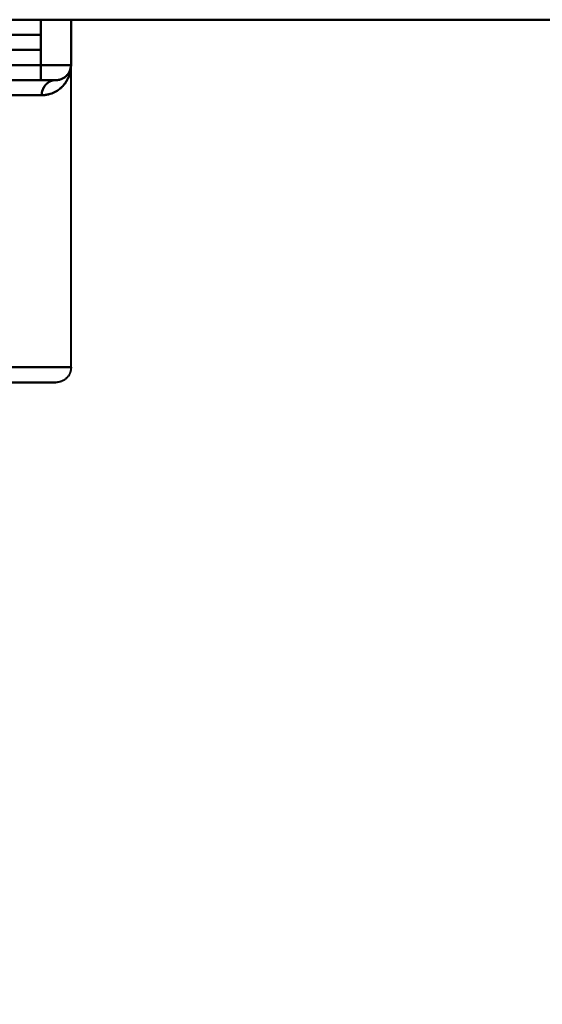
# Model space of a CAD drawing. Header units: millimetres. Extents: x -1483 to 905, y -1392 to 951.
# Tile 67 of 105: x 607 to 642, y -541 to -476. Entities that reach past the tile are written whole.
import ezdxf

# ---------------------------------------------------------------- set-up
doc = ezdxf.new("R2010")
doc.units = ezdxf.units.MM
doc.layers.add('A-GENM', color=13, linetype='Continuous', lineweight=40)
doc.layers.add('G-IMPT', color=8, linetype='Continuous', lineweight=40)

# ---------------------------------------------------------------- blocks, each defined once
blk = doc.blocks.new('Maintenance r21 - Maintenance r21-762144-Niveau de réf_')
at = {"layer": 'A-GENM'}
blk.add_line((740, -476), (-740, -476), dxfattribs=at)
blk = doc.blocks.new('NEXA 2000 CALQUES_dwg-762145-Niveau de réf_')
at = {"layer": 'G-IMPT'}
for p, q in [((-168.4, -443.05), (739.4, -443.05)), ((608.441, -443.05), (610.441, -443.05)), ((608.441, -443.05), (610.441, -443.05)), ((610.441, -443.05), (608.441, -443.05)), ((610.441, -443.05), (608.441, -443.05)), ((610.441, -446.05), (610.441, -443.05)), ((575.441, -444.05), (608.441, -444.05)), ((575.441, -444.05), (608.441, -444.05)), ((608.441, -444.05), (575.441, -444.05)), ((608.441, -444.05), (575.441, -444.05)), ((608.441, -445.05), (608.441, -444.05)), ((608.441, -445.05), (575.441, -445.05)), ((608.441, -445.05), (575.441, -445.05)), ((575.441, -445.05), (608.441, -445.05)), ((575.441, -445.05), (608.441, -445.05)), ((608.441, -447.05), (608.441, -446.05)), ((608.441, -446.05), (610.441, -446.05)), ((608.441, -446.05), (610.441, -446.05)), ((608.441, -447.05), (608.441, -446.05)), ((608.441, -446.05), (608.441, -447.05)), ((608.441, -446.05), (608.441, -447.05)), ((610.441, -446.05), (608.441, -446.05)), ((610.441, -446.05), (608.441, -446.05)), ((610.363, -446.436), (610.441, -446.05)), ((610.441, -466.05), (610.441, -446.05)), ((587.273, -447.05), (608.441, -447.05)), ((587.273, -447.05), (609.441, -447.05)), ((587.273, -447.05), (609.441, -447.05)), ((609.441, -447.05), (587.273, -447.05)), ((609.441, -447.05), (587.273, -447.05)), ((608.441, -447.05), (609.441, -447.05)), ((608.441, -447.05), (609.441, -447.05)), ((609.441, -447.05), (608.441, -447.05)), ((609.441, -447.05), (608.441, -447.05)), ((608.496, -448.05), (586.944, -448.05)), ((586.944, -448.05), (608.496, -448.05)), ((586.944, -448.05), (608.496, -448.05)), ((608.496, -448.05), (586.944, -448.05)), ((575.441, -466.05), (610.441, -466.05)), ((610.441, -466.05), (575.441, -466.05)), ((575.441, -467.05), (609.441, -467.05)), ((609.441, -467.05), (575.441, -467.05))]:
    blk.add_line(p, q, dxfattribs=at)
at = {"layer": 'G-IMPT', "flags": 128}
for points in [[(-168.4, -443.05), (58.55, -443.05), (285.5, -443.05), (512.45, -443.05), (739.4, -443.05)], [(739.4, -443.05), (512.45, -443.05), (285.5, -443.05), (58.55, -443.05), (-168.4, -443.05)], [(-168.4, -443.05), (58.55, -443.05), (285.5, -443.05), (512.45, -443.05), (739.4, -443.05)], [(608.441, -443.05), (591.941, -443.05), (575.441, -443.05), (558.941, -443.05), (542.441, -443.05)], [(542.441, -443.05), (558.941, -443.05), (575.441, -443.05), (591.941, -443.05), (608.441, -443.05)], [(608.441, -443.05), (591.941, -443.05), (575.441, -443.05), (558.941, -443.05), (542.441, -443.05)], [(542.441, -443.05), (558.941, -443.05), (575.441, -443.05), (591.941, -443.05), (608.441, -443.05)], [(608.441, -446.05), (608.441, -445.3), (608.441, -444.55), (608.441, -443.8), (608.441, -443.05)], [(608.441, -443.05), (608.441, -443.8), (608.441, -444.55), (608.441, -445.3), (608.441, -446.05)], [(608.441, -446.05), (608.441, -445.3), (608.441, -444.55), (608.441, -443.8), (608.441, -443.05)], [(608.441, -443.05), (608.441, -443.8), (608.441, -444.55), (608.441, -445.3), (608.441, -446.05)], [(610.441, -443.05), (610.441, -443.8), (610.441, -444.55), (610.441, -445.3), (610.441, -446.05)], [(610.441, -443.05), (610.441, -443.8), (610.441, -444.55), (610.441, -445.3), (610.441, -446.05)], [(610.441, -446.05), (610.441, -445.3), (610.441, -444.55), (610.441, -443.8), (610.441, -443.05)], [(610.441, -446.05), (610.441, -445.3), (610.441, -444.55), (610.441, -443.8), (610.441, -443.05)], [(608.441, -444.05), (600.191, -444.05), (591.941, -444.05), (583.691, -444.05), (575.441, -444.05)], [(575.441, -444.05), (583.691, -444.05), (591.941, -444.05), (600.191, -444.05), (608.441, -444.05)], [(575.441, -444.05), (583.691, -444.05), (591.941, -444.05), (600.191, -444.05), (608.441, -444.05)], [(608.441, -444.05), (600.191, -444.05), (591.941, -444.05), (583.691, -444.05), (575.441, -444.05)], [(608.441, -445.05), (608.441, -444.8), (608.441, -444.55), (608.441, -444.3), (608.441, -444.05)], [(608.441, -444.05), (608.441, -444.3), (608.441, -444.55), (608.441, -444.8), (608.441, -445.05)], [(608.441, -445.05), (608.441, -444.8), (608.441, -444.55), (608.441, -444.3), (608.441, -444.05)], [(608.441, -445.05), (608.441, -444.8), (608.441, -444.55), (608.441, -444.3), (608.441, -444.05)], [(608.441, -444.05), (608.441, -444.3), (608.441, -444.55), (608.441, -444.8), (608.441, -445.05)], [(608.441, -444.05), (608.441, -444.3), (608.441, -444.55), (608.441, -444.8), (608.441, -445.05)], [(608.441, -444.05), (608.441, -444.3), (608.441, -444.55), (608.441, -444.8), (608.441, -445.05)], [(608.441, -445.05), (608.441, -444.8), (608.441, -444.55), (608.441, -444.3), (608.441, -444.05)], [(608.441, -445.05), (600.191, -445.05), (591.941, -445.05), (583.691, -445.05), (575.441, -445.05)], [(575.441, -445.05), (583.691, -445.05), (591.941, -445.05), (600.191, -445.05), (608.441, -445.05)], [(608.441, -445.05), (600.191, -445.05), (591.941, -445.05), (583.691, -445.05), (575.441, -445.05)], [(575.441, -445.05), (583.691, -445.05), (591.941, -445.05), (600.191, -445.05), (608.441, -445.05)], [(608.441, -446.05), (600.191, -446.05), (591.941, -446.05), (583.691, -446.05), (575.441, -446.05)], [(575.441, -446.05), (583.691, -446.05), (591.941, -446.05), (600.191, -446.05), (608.441, -446.05)], [(575.441, -446.05), (583.691, -446.05), (591.941, -446.05), (600.191, -446.05), (608.441, -446.05)], [(608.441, -446.05), (600.191, -446.05), (591.941, -446.05), (583.691, -446.05), (575.441, -446.05)], [(610.441, -446.05), (610.44, -446.09), (610.437, -446.13), (610.433, -446.17), (610.428, -446.209), (610.421, -446.249), (610.412, -446.288), (610.402, -446.326), (610.39, -446.365), (610.377, -446.402), (610.362, -446.439), (610.345, -446.476), (610.328, -446.512), (610.308, -446.547), (610.288, -446.581), (610.266, -446.615), (610.243, -446.647), (610.218, -446.679), (610.192, -446.709), (610.165, -446.739), (610.137, -446.767), (610.108, -446.795), (610.078, -446.821), (610.046, -446.846), (610.014, -446.869), (609.981, -446.891), (609.947, -446.912), (609.912, -446.932), (609.876, -446.95), (609.84, -446.967), (609.803, -446.982), (609.765, -446.996), (609.727, -447.008), (609.689, -447.019), (609.65, -447.028), (609.611, -447.035), (609.571, -447.041), (609.531, -447.046), (609.491, -447.049), (609.451, -447.05), (609.441, -447.05)], [(608.441, -447.05), (603.149, -447.05), (597.857, -447.05), (592.565, -447.05), (587.273, -447.05)], [(587.273, -447.05), (592.565, -447.05), (597.857, -447.05), (603.149, -447.05), (608.441, -447.05)], [(587.273, -447.05), (592.565, -447.05), (597.857, -447.05), (603.149, -447.05), (608.441, -447.05)], [(608.441, -447.05), (603.149, -447.05), (597.857, -447.05), (592.565, -447.05), (587.273, -447.05)], [(609.441, -447.05), (609.44, -447.05), (609.437, -447.05), (609.433, -447.05), (609.428, -447.05), (609.421, -447.05), (609.412, -447.05), (609.402, -447.05), (609.39, -447.05), (609.377, -447.05), (609.362, -447.05), (609.345, -447.05), (609.328, -447.05), (609.308, -447.05), (609.288, -447.05), (609.266, -447.05), (609.243, -447.05), (609.218, -447.05), (609.192, -447.05), (609.165, -447.05), (609.137, -447.05), (609.108, -447.05), (609.078, -447.05), (609.046, -447.05), (609.014, -447.05), (608.981, -447.05), (608.947, -447.05), (608.912, -447.05), (608.876, -447.05), (608.84, -447.05), (608.803, -447.05), (608.765, -447.05), (608.727, -447.05), (608.689, -447.05), (608.65, -447.05), (608.611, -447.05), (608.571, -447.05), (608.531, -447.05), (608.491, -447.05), (608.451, -447.05), (608.441, -447.05)], [(608.441, -447.05), (608.481, -447.05), (608.521, -447.05), (608.56, -447.05), (608.6, -447.05), (608.639, -447.05), (608.678, -447.05), (608.717, -447.05), (608.755, -447.05), (608.793, -447.05), (608.83, -447.05), (608.867, -447.05), (608.902, -447.05), (608.938, -447.05), (608.972, -447.05), (609.005, -447.05), (609.038, -447.05), (609.069, -447.05), (609.1, -447.05), (609.13, -447.05), (609.158, -447.05), (609.185, -447.05), (609.211, -447.05), (609.236, -447.05), (609.26, -447.05), (609.282, -447.05), (609.303, -447.05), (609.323, -447.05), (609.341, -447.05), (609.357, -447.05), (609.373, -447.05), (609.386, -447.05), (609.399, -447.05), (609.409, -447.05), (609.419, -447.05), (609.426, -447.05), (609.432, -447.05), (609.437, -447.05), (609.439, -447.05), (609.441, -447.05)], [(610.441, -466.05), (610.44, -466.09), (610.437, -466.13), (610.433, -466.17), (610.428, -466.209), (610.421, -466.249), (610.412, -466.288), (610.402, -466.326), (610.39, -466.365), (610.377, -466.402), (610.362, -466.439), (610.345, -466.476), (610.328, -466.512), (610.308, -466.547), (610.288, -466.581), (610.266, -466.615), (610.243, -466.647), (610.218, -466.679), (610.192, -466.709), (610.165, -466.739), (610.137, -466.767), (610.108, -466.795), (610.078, -466.821), (610.046, -466.846), (610.014, -466.869), (609.981, -466.891), (609.947, -466.912), (609.912, -466.932), (609.876, -466.95), (609.84, -466.967), (609.803, -466.982), (609.765, -466.996), (609.727, -467.008), (609.689, -467.019), (609.65, -467.028), (609.611, -467.035), (609.571, -467.041), (609.531, -467.046), (609.491, -467.049), (609.451, -467.05), (609.441, -467.05)], [(609.441, -467.05), (609.413, -467.05), (609.332, -467.05), (609.196, -467.05), (609.006, -467.05), (608.763, -467.05), (608.466, -467.05), (608.117, -467.05), (607.715, -467.05), (607.261, -467.05), (606.757, -467.05)], [(606.612, -467.05), (607.13, -467.05), (607.597, -467.05), (608.013, -467.05), (608.377, -467.05), (608.688, -467.05), (608.946, -467.05), (609.15, -467.05), (609.301, -467.05), (609.397, -467.05), (609.439, -467.05), (609.441, -467.05)]]:
    blk.add_lwpolyline(points, dxfattribs=at)
at = {"layer": 'G-IMPT'}
for end in [0, 360, 0, 360]:
    blk.add_arc((609.441, -446.05), 1, 270, end, dxfattribs=at)
blk.add_ellipse((609.441, -448.05), major_axis=(0, 1), ratio=0.944444, start_param=0, end_param=1.570796, dxfattribs=at)
blk.add_ellipse((609.441, -448.05), major_axis=(0, 1), ratio=0.944444, start_param=0, end_param=1.570796, dxfattribs=at)
for points in [[(608.496, -448.05), (608.823, -448.028), (609.25, -447.931), (609.64, -447.68), (609.832, -447.505), (609.961, -447.369), (610.074, -447.226), (610.205, -447.017), (610.381, -446.634), (610.441, -446.292), (610.441, -446.05)], [(610.441, -446.05), (610.441, -446.292), (610.381, -446.634), (610.205, -447.017), (610.074, -447.226), (609.961, -447.369), (609.832, -447.505), (609.64, -447.68), (609.25, -447.931), (608.823, -448.028), (608.496, -448.05)]]:
    blk.add_open_spline(points, degree=3, knots=[0, 0, 0, 0, 0.25, 0.375, 0.4375, 0.5, 0.5625, 0.625, 0.75, 1, 1, 1, 1], dxfattribs=at)
for points in [[(610.441, -446.05), (610.441, -446.284), (610.361, -446.753), (609.999, -447.392), (609.393, -447.889), (608.822, -448.05), (608.496, -448.05)], [(608.496, -448.05), (608.822, -448.05), (609.393, -447.889), (609.999, -447.392), (610.361, -446.753), (610.441, -446.284), (610.441, -446.05)], [(609.441, -447.05), (609.606, -447.05), (609.898, -446.972), (610.215, -446.72), (610.399, -446.402), (610.441, -446.167), (610.441, -446.05)], [(610.441, -446.05), (610.441, -446.172), (610.395, -446.413), (610.208, -446.726), (609.899, -446.97), (609.607, -447.05), (609.441, -447.05)], [(610.441, -446.05), (610.441, -446.166), (610.399, -446.402), (610.214, -446.72), (609.9, -446.972), (609.6, -447.05), (609.441, -447.05)], [(609.441, -447.05), (609.601, -447.05), (609.901, -446.97), (610.207, -446.726), (610.396, -446.414), (610.441, -446.171), (610.441, -446.05)], [(608.496, -448.05), (608.496, -447.919), (608.545, -447.657), (608.755, -447.325), (609.07, -447.102), (609.317, -447.05), (609.441, -447.05)], [(609.441, -447.05), (609.317, -447.05), (609.07, -447.102), (608.755, -447.325), (608.545, -447.657), (608.496, -447.919), (608.496, -448.05)]]:
    blk.add_open_spline(points, degree=3, dxfattribs=at)

msp = doc.modelspace()

# ---------------------------------------------------------------- linework, layer by layer
at = {"color": 94, "lineweight": 30}
msp.add_circle((0, -18), 609.6, dxfattribs=at)

# ---------------------------------------------------------------- block references
at = {"layer": 'A-GENM'}
msp.add_blockref('Maintenance r21 - Maintenance r21-762144-Niveau de réf_', (0, 0), dxfattribs=at)
at = {"layer": 'G-IMPT'}
msp.add_blockref('NEXA 2000 CALQUES_dwg-762145-Niveau de réf_', (0, -32.95), dxfattribs=at)

doc.saveas('drawing.dxf')
